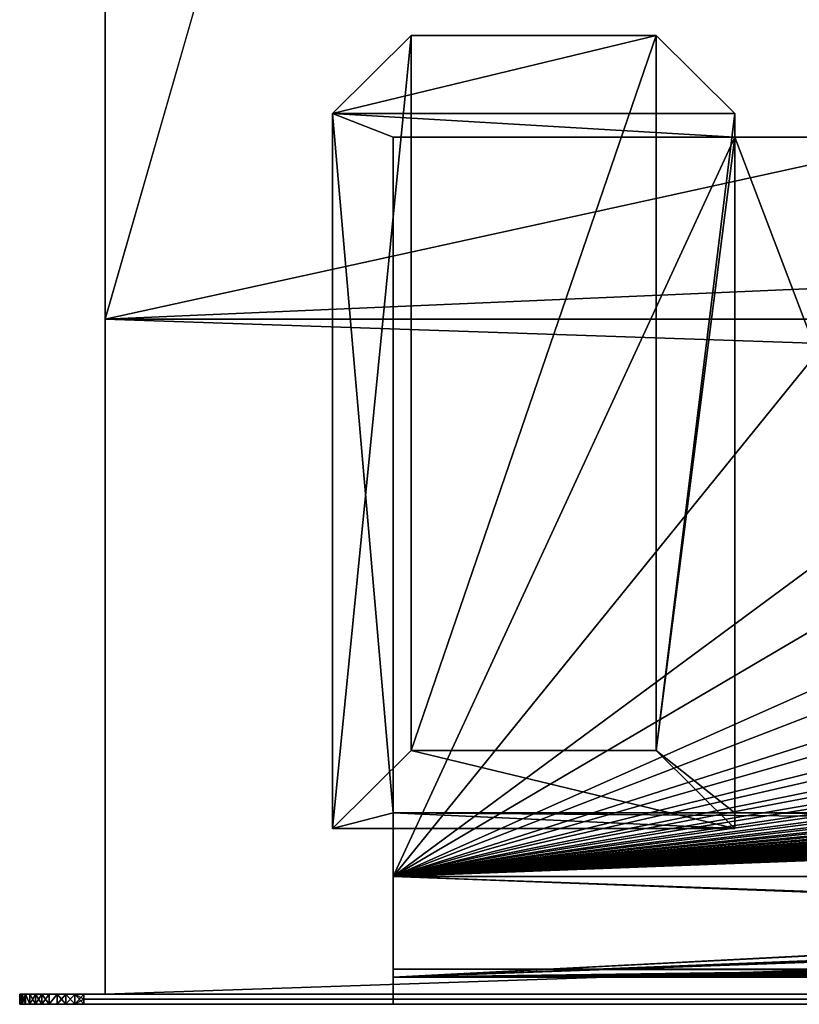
# Model space of a CAD drawing. Header units: inches. Extents: x -29.4 to 29.4, y 0 to 14.
# Tile 1 of 40: x -29.4 to -27.1, y 0 to 2.8. Entities that reach past the tile are written whole.
import ezdxf

# ---------------------------------------------------------------- set-up
doc = ezdxf.new("R2010")
doc.units = ezdxf.units.IN
doc.header["$LTSCALE"] = 65.185185
doc.header["$MEASUREMENT"] = 0
for name, color, linetype in [('10', 7, 'CONTINUOUS'), ('11', 7, 'CONTINUOUS'), ('12', 7, 'CONTINUOUS'), ('13', 7, 'CONTINUOUS'), ('141', 7, 'CONTINUOUS'), ('142', 7, 'CONTINUOUS'), ('17', 7, 'CONTINUOUS'), ('18', 7, 'CONTINUOUS'), ('19', 7, 'CONTINUOUS'), ('20', 7, 'CONTINUOUS'), ('21', 7, 'CONTINUOUS'), ('22', 7, 'CONTINUOUS'), ('23', 7, 'CONTINUOUS'), ('24', 7, 'CONTINUOUS'), ('25', 7, 'CONTINUOUS'), ('263', 7, 'CONTINUOUS'), ('264', 7, 'CONTINUOUS'), ('265', 7, 'CONTINUOUS'), ('266', 7, 'CONTINUOUS'), ('267', 7, 'CONTINUOUS'), ('268', 7, 'CONTINUOUS'), ('27', 7, 'CONTINUOUS'), ('4', 7, 'CONTINUOUS'), ('5', 7, 'CONTINUOUS'), ('6', 7, 'CONTINUOUS'), ('7', 7, 'CONTINUOUS'), ('8', 7, 'CONTINUOUS'), ('9', 7, 'CONTINUOUS')]:
    doc.layers.add(name, color=color, linetype=linetype)

msp = doc.modelspace()

# ---------------------------------------------------------------- linework, layer by layer
at = {"layer": '10', "color": 7, "linetype": 'Continuous'}
for points in [[(-29.226, 0, -0.5), (29.226, 0, -0.5), (-29.226, -0.015, -0.5), (-29.226, 0, -0.5)], [(29.226, 0, -0.5), (-29.226, -0.03, -0.5), (-29.226, -0.015, -0.5), (29.226, 0, -0.5)], [(-29.226, -0.03, -0.5), (29.226, 0, -0.5), (29.226, -0.015, -0.5), (-29.226, -0.03, -0.5)], [(29.226, -0.03, -0.5), (-29.226, -0.03, -0.5), (29.226, -0.015, -0.5), (29.226, -0.03, -0.5)]]:
    msp.add_3dface(points, dxfattribs=at)
at = {"layer": '11', "color": 7, "linetype": 'Continuous'}
for points in [[(29.1635, 1.97, -0.03), (29.1635, 0, -0.03), (-29.1635, 0, -0.03), (29.1635, 1.97, -0.03)], [(29.1635, 1.97, -0.03), (-29.1635, 0, -0.03), (-29.1635, 1.97, -0.03), (29.1635, 1.97, -0.03)]]:
    msp.add_3dface(points, dxfattribs=at)
at = {"layer": '12', "color": 7, "linetype": 'Continuous'}
for points in [[(29.1635, 1.97), (29.1635, 1.97, -0.03), (-29.1635, 1.97, -0.03), (29.1635, 1.97)], [(29.1635, 1.97), (-29.1635, 1.97, -0.03), (-29.1635, 1.97), (29.1635, 1.97)]]:
    msp.add_3dface(points, dxfattribs=at)
at = {"layer": '13', "color": 7, "linetype": 'Continuous'}
for points in [[(25.7058, 14), (29.1635, 4.5), (-29.1635, 1.97), (25.7058, 14)], [(-25.7058, 14), (25.7058, 14), (-29.1635, 1.97), (-25.7058, 14)], [(-25.7058, 14), (-29.1635, 1.97), (-29.1635, 4.5), (-25.7058, 14)], [(29.1635, 4.5), (29.1635, 1.97), (-29.1635, 1.97), (29.1635, 4.5)]]:
    msp.add_3dface(points, dxfattribs=at)
at = {"layer": '141', "color": 7, "linetype": 'Continuous'}
for points in [[(-29.4135, 0, -0.3125), (-29.4116, 0, -0.3392), (-29.4135, -0.015, -0.3125), (-29.4135, 0, -0.3125)], [(-29.4116, 0, -0.3392), (-29.4116, -0.03, -0.3392), (-29.4135, -0.03, -0.3125), (-29.4116, 0, -0.3392)], [(-29.4116, 0, -0.3392), (-29.4135, -0.03, -0.3125), (-29.4135, -0.015, -0.3125), (-29.4116, 0, -0.3392)], [(-29.4116, 0, -0.3392), (-29.4059, 0, -0.3653), (-29.4116, -0.03, -0.3392), (-29.4116, 0, -0.3392)], [(-29.4059, 0, -0.3653), (-29.4059, -0.03, -0.3653), (-29.4116, -0.03, -0.3392), (-29.4059, 0, -0.3653)], [(-29.4059, 0, -0.3653), (-29.3966, 0, -0.3904), (-29.4059, -0.03, -0.3653), (-29.4059, 0, -0.3653)], [(-29.3966, 0, -0.3904), (-29.3966, -0.03, -0.3904), (-29.4059, -0.03, -0.3653), (-29.3966, 0, -0.3904)], [(-29.3966, 0, -0.3904), (-29.3837, 0, -0.4139), (-29.3837, -0.03, -0.4139), (-29.3966, 0, -0.3904)], [(-29.3966, 0, -0.3904), (-29.3837, -0.03, -0.4139), (-29.3966, -0.03, -0.3904), (-29.3966, 0, -0.3904)], [(-29.3837, 0, -0.4139), (-29.3677, 0, -0.4353), (-29.3837, -0.03, -0.4139), (-29.3837, 0, -0.4139)], [(-29.3677, 0, -0.4353), (-29.3677, -0.03, -0.4353), (-29.3837, -0.03, -0.4139), (-29.3677, 0, -0.4353)], [(-29.3677, 0, -0.4353), (-29.3488, 0, -0.4542), (-29.3677, -0.03, -0.4353), (-29.3677, 0, -0.4353)], [(-29.3488, 0, -0.4542), (-29.3488, -0.03, -0.4542), (-29.3677, -0.03, -0.4353), (-29.3488, 0, -0.4542)], [(-29.3488, 0, -0.4542), (-29.3274, 0, -0.4702), (-29.3488, -0.03, -0.4542), (-29.3488, 0, -0.4542)], [(-29.3274, 0, -0.4702), (-29.3274, -0.03, -0.4702), (-29.3488, -0.03, -0.4542), (-29.3274, 0, -0.4702)], [(-29.3274, 0, -0.4702), (-29.3039, 0, -0.4831), (-29.3274, -0.03, -0.4702), (-29.3274, 0, -0.4702)], [(-29.3039, 0, -0.4831), (-29.3039, -0.03, -0.4831), (-29.3274, -0.03, -0.4702), (-29.3039, 0, -0.4831)], [(-29.3039, 0, -0.4831), (-29.2788, 0, -0.4924), (-29.3039, -0.03, -0.4831), (-29.3039, 0, -0.4831)], [(-29.2788, 0, -0.4924), (-29.2788, -0.03, -0.4924), (-29.3039, -0.03, -0.4831), (-29.2788, 0, -0.4924)], [(-29.2788, 0, -0.4924), (-29.2527, 0, -0.4981), (-29.2788, -0.03, -0.4924), (-29.2788, 0, -0.4924)], [(-29.2527, 0, -0.4981), (-29.2527, -0.03, -0.4981), (-29.2788, -0.03, -0.4924), (-29.2527, 0, -0.4981)], [(-29.2527, 0, -0.4981), (-29.226, 0, -0.5), (-29.2527, -0.03, -0.4981), (-29.2527, 0, -0.4981)], [(-29.2527, -0.03, -0.4981), (-29.226, 0, -0.5), (-29.226, -0.015, -0.5), (-29.2527, -0.03, -0.4981)], [(-29.226, -0.03, -0.5), (-29.2527, -0.03, -0.4981), (-29.226, -0.015, -0.5), (-29.226, -0.03, -0.5)]]:
    msp.add_3dface(points, dxfattribs=at)
at = {"layer": '142', "color": 7, "linetype": 'Continuous'}
for points in [[(-29.4116, 0, 22.8392), (-29.4135, 0, 22.8125), (-29.4116, -0.03, 22.8392), (-29.4116, 0, 22.8392)], [(-29.4116, -0.03, 22.8392), (-29.4135, 0, 22.8125), (-29.4135, -0.015, 22.8125), (-29.4116, -0.03, 22.8392)], [(-29.4059, 0, 22.8653), (-29.4116, 0, 22.8392), (-29.4059, -0.03, 22.8653), (-29.4059, 0, 22.8653)], [(-29.4116, 0, 22.8392), (-29.4116, -0.03, 22.8392), (-29.4059, -0.03, 22.8653), (-29.4116, 0, 22.8392)], [(-29.3966, 0, 22.8904), (-29.4059, 0, 22.8653), (-29.3966, -0.03, 22.8904), (-29.3966, 0, 22.8904)], [(-29.4059, 0, 22.8653), (-29.4059, -0.03, 22.8653), (-29.3966, -0.03, 22.8904), (-29.4059, 0, 22.8653)], [(-29.3837, 0, 22.9139), (-29.3966, 0, 22.8904), (-29.3837, -0.03, 22.9139), (-29.3837, 0, 22.9139)], [(-29.3966, 0, 22.8904), (-29.3966, -0.03, 22.8904), (-29.3837, -0.03, 22.9139), (-29.3966, 0, 22.8904)], [(-29.3677, 0, 22.9353), (-29.3837, 0, 22.9139), (-29.3677, -0.03, 22.9353), (-29.3677, 0, 22.9353)], [(-29.3837, 0, 22.9139), (-29.3837, -0.03, 22.9139), (-29.3677, -0.03, 22.9353), (-29.3837, 0, 22.9139)], [(-29.3488, 0, 22.9542), (-29.3677, 0, 22.9353), (-29.3488, -0.03, 22.9542), (-29.3488, 0, 22.9542)], [(-29.3677, 0, 22.9353), (-29.3677, -0.03, 22.9353), (-29.3488, -0.03, 22.9542), (-29.3677, 0, 22.9353)], [(-29.3274, 0, 22.9702), (-29.3488, 0, 22.9542), (-29.3274, -0.03, 22.9702), (-29.3274, 0, 22.9702)], [(-29.3488, 0, 22.9542), (-29.3488, -0.03, 22.9542), (-29.3274, -0.03, 22.9702), (-29.3488, 0, 22.9542)], [(-29.3039, 0, 22.9831), (-29.3274, 0, 22.9702), (-29.3274, -0.03, 22.9702), (-29.3039, 0, 22.9831)], [(-29.3039, 0, 22.9831), (-29.3274, -0.03, 22.9702), (-29.3039, -0.03, 22.9831), (-29.3039, 0, 22.9831)], [(-29.2788, 0, 22.9924), (-29.3039, 0, 22.9831), (-29.2788, -0.03, 22.9924), (-29.2788, 0, 22.9924)], [(-29.3039, 0, 22.9831), (-29.3039, -0.03, 22.9831), (-29.2788, -0.03, 22.9924), (-29.3039, 0, 22.9831)], [(-29.2527, 0, 22.9981), (-29.2788, 0, 22.9924), (-29.2527, -0.03, 22.9981), (-29.2527, 0, 22.9981)], [(-29.2788, 0, 22.9924), (-29.2788, -0.03, 22.9924), (-29.2527, -0.03, 22.9981), (-29.2788, 0, 22.9924)], [(-29.226, 0, 23), (-29.2527, 0, 22.9981), (-29.226, -0.015, 23), (-29.226, 0, 23)], [(-29.2527, 0, 22.9981), (-29.226, -0.03, 23), (-29.226, -0.015, 23), (-29.2527, 0, 22.9981)], [(-29.226, -0.03, 23), (-29.2527, 0, 22.9981), (-29.2527, -0.03, 22.9981), (-29.226, -0.03, 23)], [(-29.4135, -0.03, 22.8125), (-29.4116, -0.03, 22.8392), (-29.4135, -0.015, 22.8125), (-29.4135, -0.03, 22.8125)]]:
    msp.add_3dface(points, dxfattribs=at)
at = {"layer": '17', "color": 7, "linetype": 'Continuous'}
for points in [[(-28.3225, -0.03), (28.3225, -0.03), (-28.3225, 0.073), (-28.3225, -0.03)], [(28.3225, -0.03), (28.3225, 0.073), (-28.3225, 0.073), (28.3225, -0.03)]]:
    msp.add_3dface(points, dxfattribs=at)
at = {"layer": '18', "color": 7, "linetype": 'Continuous'}
for points in [[(28.3225, -0.03, 22.5), (-28.3225, -0.03, 22.5), (28.3225, 0.0495, 22.5), (28.3225, -0.03, 22.5)], [(28.3225, 0.0495, 22.5), (-28.3225, -0.03, 22.5), (-28.3225, 0.0495, 22.5), (28.3225, 0.0495, 22.5)]]:
    msp.add_3dface(points, dxfattribs=at)
at = {"layer": '19', "color": 7, "linetype": 'Continuous'}
for points in [[(28.3225, 0.3431, 16.8975), (-24.9405, 0.2219, 19.2095), (-28.3225, 0.3431, 16.8975), (28.3225, 0.3431, 16.8975)], [(-25.0377, 0.2198, 19.2497), (-28.3225, 0.0495, 22.5), (-28.3225, 0.3431, 16.8975), (-25.0377, 0.2198, 19.2497)], [(-25.0213, 0.2205, 19.2357), (-25.0377, 0.2198, 19.2497), (-28.3225, 0.3431, 16.8975), (-25.0213, 0.2205, 19.2357)], [(-25.0029, 0.2211, 19.2245), (-25.0213, 0.2205, 19.2357), (-28.3225, 0.3431, 16.8975), (-25.0029, 0.2211, 19.2245)], [(-24.983, 0.2216, 19.2162), (-25.0029, 0.2211, 19.2245), (-28.3225, 0.3431, 16.8975), (-24.983, 0.2216, 19.2162)], [(-24.962, 0.2218, 19.2112), (-24.983, 0.2216, 19.2162), (-28.3225, 0.3431, 16.8975), (-24.962, 0.2218, 19.2112)], [(-24.9405, 0.2219, 19.2095), (-24.962, 0.2218, 19.2112), (-28.3225, 0.3431, 16.8975), (-24.9405, 0.2219, 19.2095)], [(-25.0517, 0.219, 19.2661), (-28.3225, 0.0495, 22.5), (-25.0377, 0.2198, 19.2497), (-25.0517, 0.219, 19.2661)], [(-25.063, 0.218, 19.2845), (-28.3225, 0.0495, 22.5), (-25.0517, 0.219, 19.2661), (-25.063, 0.218, 19.2845)], [(-25.0713, 0.217, 19.3044), (-28.3225, 0.0495, 22.5), (-25.063, 0.218, 19.2845), (-25.0713, 0.217, 19.3044)], [(-25.0763, 0.2159, 19.3253), (-28.3225, 0.0495, 22.5), (-25.0713, 0.217, 19.3044), (-25.0763, 0.2159, 19.3253)], [(-25.078, 0.2147, 19.3468), (-28.3225, 0.0495, 22.5), (-25.0763, 0.2159, 19.3253), (-25.078, 0.2147, 19.3468)], [(-28.3225, 0.0495, 22.5), (-19.267, 0.1708, 20.1854), (-13.953, 0.2147, 19.3468), (-28.3225, 0.0495, 22.5)], [(-25.078, 0.1776, 20.0548), (-28.3225, 0.0495, 22.5), (-25.078, 0.2147, 19.3468), (-25.078, 0.1776, 20.0548)], [(-13.953, 0.1776, 20.0548), (-28.3225, 0.0495, 22.5), (-13.953, 0.2147, 19.3468), (-13.953, 0.1776, 20.0548)], [(-3.7773, 0.1775, 20.058), (-28.3225, 0.0495, 22.5), (-3.78, 0.1798, 20.0129), (-3.7773, 0.1775, 20.058)], [(-3.78, 0.1798, 20.0129), (-28.3225, 0.0495, 22.5), (-8.163, 0.1705, 20.1905), (-3.78, 0.1798, 20.0129)], [(-25.0763, 0.1765, 20.0763), (-28.3225, 0.0495, 22.5), (-25.078, 0.1776, 20.0548), (-25.0763, 0.1765, 20.0763)], [(-13.9513, 0.1765, 20.0763), (-28.3225, 0.0495, 22.5), (-13.953, 0.1776, 20.0548), (-13.9513, 0.1765, 20.0763)], [(-28.3225, 0.0495, 22.5), (13.8155, 0.1704, 20.1921), (19.172, 0.1776, 20.0548), (-28.3225, 0.0495, 22.5)], [(-28.3225, 0.0495, 22.5), (19.172, 0.1776, 20.0548), (19.1737, 0.1765, 20.0763), (-28.3225, 0.0495, 22.5)], [(-3.7691, 0.1751, 20.1025), (-28.3225, 0.0495, 22.5), (-3.7773, 0.1775, 20.058), (-3.7691, 0.1751, 20.1025)], [(-25.0713, 0.1754, 20.0973), (-28.3225, 0.0495, 22.5), (-25.0763, 0.1765, 20.0763), (-25.0713, 0.1754, 20.0973)], [(-13.9463, 0.1754, 20.0973), (-28.3225, 0.0495, 22.5), (-13.9513, 0.1765, 20.0763), (-13.9463, 0.1754, 20.0973)], [(19.1787, 0.1754, 20.0973), (-28.3225, 0.0495, 22.5), (19.1737, 0.1765, 20.0763), (19.1787, 0.1754, 20.0973)], [(-28.3225, 0.0495, 22.5), (3.4502, 0.1603, 20.3846), (8.0537, 0.1754, 20.0973), (-28.3225, 0.0495, 22.5)], [(-25.063, 0.1744, 20.1172), (-28.3225, 0.0495, 22.5), (-25.0713, 0.1754, 20.0973), (-25.063, 0.1744, 20.1172)], [(-13.938, 0.1744, 20.1172), (-28.3225, 0.0495, 22.5), (-13.9463, 0.1754, 20.0973), (-13.938, 0.1744, 20.1172)], [(8.062, 0.1744, 20.1172), (-28.3225, 0.0495, 22.5), (8.0537, 0.1754, 20.0973), (8.062, 0.1744, 20.1172)], [(19.187, 0.1744, 20.1172), (-28.3225, 0.0495, 22.5), (19.1787, 0.1754, 20.0973), (19.187, 0.1744, 20.1172)], [(-3.7556, 0.1729, 20.1457), (-28.3225, 0.0495, 22.5), (-3.7691, 0.1751, 20.1025), (-3.7556, 0.1729, 20.1457)], [(-25.0517, 0.1734, 20.1355), (-28.3225, 0.0495, 22.5), (-25.063, 0.1744, 20.1172), (-25.0517, 0.1734, 20.1355)], [(-13.9267, 0.1734, 20.1355), (-28.3225, 0.0495, 22.5), (-13.938, 0.1744, 20.1172), (-13.9267, 0.1734, 20.1355)], [(8.0733, 0.1734, 20.1355), (-28.3225, 0.0495, 22.5), (8.062, 0.1744, 20.1172), (8.0733, 0.1734, 20.1355)], [(19.1983, 0.1734, 20.1355), (-28.3225, 0.0495, 22.5), (19.187, 0.1744, 20.1172), (19.1983, 0.1734, 20.1355)], [(-25.0377, 0.1725, 20.1519), (-28.3225, 0.0495, 22.5), (-25.0517, 0.1734, 20.1355), (-25.0377, 0.1725, 20.1519)], [(-13.9127, 0.1725, 20.1519), (-28.3225, 0.0495, 22.5), (-13.9267, 0.1734, 20.1355), (-13.9127, 0.1725, 20.1519)], [(8.0873, 0.1725, 20.1519), (-28.3225, 0.0495, 22.5), (8.0733, 0.1734, 20.1355), (8.0873, 0.1725, 20.1519)], [(19.2123, 0.1725, 20.1519), (-28.3225, 0.0495, 22.5), (19.1983, 0.1734, 20.1355), (19.2123, 0.1725, 20.1519)], [(-3.737, 0.1707, 20.1869), (-28.3225, 0.0495, 22.5), (-3.7556, 0.1729, 20.1457), (-3.737, 0.1707, 20.1869)], [(-25.0213, 0.1718, 20.1659), (-28.3225, 0.0495, 22.5), (-25.0377, 0.1725, 20.1519), (-25.0213, 0.1718, 20.1659)], [(-13.8963, 0.1718, 20.1659), (-28.3225, 0.0495, 22.5), (-13.9127, 0.1725, 20.1519), (-13.8963, 0.1718, 20.1659)], [(8.1037, 0.1718, 20.1659), (-28.3225, 0.0495, 22.5), (8.0873, 0.1725, 20.1519), (8.1037, 0.1718, 20.1659)], [(19.2287, 0.1718, 20.1659), (-28.3225, 0.0495, 22.5), (19.2123, 0.1725, 20.1519), (19.2287, 0.1718, 20.1659)], [(-25.0029, 0.1712, 20.1772), (-28.3225, 0.0495, 22.5), (-25.0213, 0.1718, 20.1659), (-25.0029, 0.1712, 20.1772)], [(-13.8779, 0.1712, 20.1772), (-28.3225, 0.0495, 22.5), (-13.8963, 0.1718, 20.1659), (-13.8779, 0.1712, 20.1772)], [(8.1221, 0.1712, 20.1772), (-28.3225, 0.0495, 22.5), (8.1037, 0.1718, 20.1659), (8.1221, 0.1712, 20.1772)], [(19.2471, 0.1712, 20.1772), (-28.3225, 0.0495, 22.5), (19.2287, 0.1718, 20.1659), (19.2471, 0.1712, 20.1772)], [(-24.983, 0.1708, 20.1854), (-28.3225, 0.0495, 22.5), (-25.0029, 0.1712, 20.1772), (-24.983, 0.1708, 20.1854)], [(-13.858, 0.1708, 20.1854), (-28.3225, 0.0495, 22.5), (-13.8779, 0.1712, 20.1772), (-13.858, 0.1708, 20.1854)], [(8.142, 0.1708, 20.1854), (-28.3225, 0.0495, 22.5), (8.1221, 0.1712, 20.1772), (8.142, 0.1708, 20.1854)], [(19.267, 0.1708, 20.1854), (-28.3225, 0.0495, 22.5), (19.2471, 0.1712, 20.1772), (19.267, 0.1708, 20.1854)], [(-19.267, 0.1708, 20.1854), (-28.3225, 0.0495, 22.5), (-19.288, 0.1705, 20.1905), (-19.267, 0.1708, 20.1854)], [(-24.962, 0.1705, 20.1905), (-28.3225, 0.0495, 22.5), (-24.983, 0.1708, 20.1854), (-24.962, 0.1705, 20.1905)], [(-13.837, 0.1705, 20.1905), (-28.3225, 0.0495, 22.5), (-13.858, 0.1708, 20.1854), (-13.837, 0.1705, 20.1905)], [(8.163, 0.1705, 20.1905), (-28.3225, 0.0495, 22.5), (8.142, 0.1708, 20.1854), (8.163, 0.1705, 20.1905)], [(19.288, 0.1705, 20.1905), (-28.3225, 0.0495, 22.5), (19.267, 0.1708, 20.1854), (19.288, 0.1705, 20.1905)], [(-3.7136, 0.1687, 20.2256), (-28.3225, 0.0495, 22.5), (-3.737, 0.1707, 20.1869), (-3.7136, 0.1687, 20.2256)], [(-19.288, 0.1705, 20.1905), (-28.3225, 0.0495, 22.5), (-19.3095, 0.1704, 20.1921), (-19.288, 0.1705, 20.1905)], [(-24.9405, 0.1704, 20.1921), (-28.3225, 0.0495, 22.5), (-24.962, 0.1705, 20.1905), (-24.9405, 0.1704, 20.1921)], [(-8.163, 0.1705, 20.1905), (-28.3225, 0.0495, 22.5), (-8.1845, 0.1704, 20.1921), (-8.163, 0.1705, 20.1905)], [(-13.8155, 0.1704, 20.1921), (-28.3225, 0.0495, 22.5), (-13.837, 0.1705, 20.1905), (-13.8155, 0.1704, 20.1921)], [(8.1845, 0.1704, 20.1921), (-28.3225, 0.0495, 22.5), (8.163, 0.1705, 20.1905), (8.1845, 0.1704, 20.1921)], [(19.3095, 0.1704, 20.1921), (-28.3225, 0.0495, 22.5), (19.288, 0.1705, 20.1905), (19.3095, 0.1704, 20.1921)], [(28.3225, 0.0495, 22.5), (-28.3225, 0.0495, 22.5), (24.9405, 0.1704, 20.1921), (28.3225, 0.0495, 22.5)], [(-19.3095, 0.1704, 20.1921), (-28.3225, 0.0495, 22.5), (-24.9405, 0.1704, 20.1921), (-19.3095, 0.1704, 20.1921)], [(-8.1845, 0.1704, 20.1921), (-28.3225, 0.0495, 22.5), (-13.8155, 0.1704, 20.1921), (-8.1845, 0.1704, 20.1921)], [(13.8155, 0.1704, 20.1921), (-28.3225, 0.0495, 22.5), (8.1845, 0.1704, 20.1921), (13.8155, 0.1704, 20.1921)], [(24.9405, 0.1704, 20.1921), (-28.3225, 0.0495, 22.5), (19.3095, 0.1704, 20.1921), (24.9405, 0.1704, 20.1921)], [(-3.6857, 0.1668, 20.2612), (-28.3225, 0.0495, 22.5), (-3.7136, 0.1687, 20.2256), (-3.6857, 0.1668, 20.2612)], [(-3.6537, 0.1651, 20.2932), (-28.3225, 0.0495, 22.5), (-3.6857, 0.1668, 20.2612), (-3.6537, 0.1651, 20.2932)], [(-3.618, 0.1637, 20.3211), (-28.3225, 0.0495, 22.5), (-3.6537, 0.1651, 20.2932), (-3.618, 0.1637, 20.3211)], [(-3.5793, 0.1624, 20.3445), (-28.3225, 0.0495, 22.5), (-3.618, 0.1637, 20.3211), (-3.5793, 0.1624, 20.3445)], [(-3.538, 0.1615, 20.363), (-28.3225, 0.0495, 22.5), (-3.5793, 0.1624, 20.3445), (-3.538, 0.1615, 20.363)], [(-3.4947, 0.1608, 20.3765), (-28.3225, 0.0495, 22.5), (-3.538, 0.1615, 20.363), (-3.4947, 0.1608, 20.3765)], [(-3.4502, 0.1603, 20.3846), (-28.3225, 0.0495, 22.5), (-3.4947, 0.1608, 20.3765), (-3.4502, 0.1603, 20.3846)], [(-3.405, 0.1602, 20.3874), (-28.3225, 0.0495, 22.5), (-3.4502, 0.1603, 20.3846), (-3.405, 0.1602, 20.3874)], [(3.4502, 0.1603, 20.3846), (-28.3225, 0.0495, 22.5), (3.405, 0.1602, 20.3874), (3.4502, 0.1603, 20.3846)], [(-28.3225, 0.0495, 22.5), (-3.405, 0.1602, 20.3874), (3.405, 0.1602, 20.3874), (-28.3225, 0.0495, 22.5)]]:
    msp.add_3dface(points, dxfattribs=at)
at = {"layer": '20', "color": 7, "linetype": 'Continuous'}
for points in [[(28.3225, 2.5016, 15.0863), (28.3225, 0.3431, 16.8975), (-28.3225, 0.3431, 16.8975), (28.3225, 2.5016, 15.0863)], [(28.3225, 2.5016, 15.0863), (-28.3225, 0.3431, 16.8975), (27.325, 2.5016, 15.0863), (28.3225, 2.5016, 15.0863)], [(-0.375, 2.5016, 15.0863), (-28.3225, 0.3431, 16.8975), (-1.55, 2.5016, 15.0863), (-0.375, 2.5016, 15.0863)], [(-28.3225, 0.3431, 16.8975), (-0.375, 2.5016, 15.0863), (0.375, 2.5016, 15.0863), (-28.3225, 0.3431, 16.8975)], [(-1.55, 2.5016, 15.0863), (-28.3225, 0.3431, 16.8975), (-2.3, 2.5016, 15.0863), (-1.55, 2.5016, 15.0863)], [(-2.3, 2.5016, 15.0863), (-28.3225, 0.3431, 16.8975), (-3.475, 2.5016, 15.0863), (-2.3, 2.5016, 15.0863)], [(-3.475, 2.5016, 15.0863), (-28.3225, 0.3431, 16.8975), (-4.225, 2.5016, 15.0863), (-3.475, 2.5016, 15.0863)], [(-4.225, 2.5016, 15.0863), (-28.3225, 0.3431, 16.8975), (-5.4, 2.5016, 15.0863), (-4.225, 2.5016, 15.0863)], [(-5.4, 2.5016, 15.0863), (-28.3225, 0.3431, 16.8975), (-6.15, 2.5016, 15.0863), (-5.4, 2.5016, 15.0863)], [(-6.15, 2.5016, 15.0863), (-28.3225, 0.3431, 16.8975), (-7.325, 2.5016, 15.0863), (-6.15, 2.5016, 15.0863)], [(-7.325, 2.5016, 15.0863), (-28.3225, 0.3431, 16.8975), (-8.075, 2.5016, 15.0863), (-7.325, 2.5016, 15.0863)], [(-8.075, 2.5016, 15.0863), (-28.3225, 0.3431, 16.8975), (-9.25, 2.5016, 15.0863), (-8.075, 2.5016, 15.0863)], [(-9.25, 2.5016, 15.0863), (-28.3225, 0.3431, 16.8975), (-10, 2.5016, 15.0863), (-9.25, 2.5016, 15.0863)], [(-10, 2.5016, 15.0863), (-28.3225, 0.3431, 16.8975), (-11.175, 2.5016, 15.0863), (-10, 2.5016, 15.0863)], [(-11.175, 2.5016, 15.0863), (-28.3225, 0.3431, 16.8975), (-11.925, 2.5016, 15.0863), (-11.175, 2.5016, 15.0863)], [(-11.925, 2.5016, 15.0863), (-28.3225, 0.3431, 16.8975), (-13.1, 2.5016, 15.0863), (-11.925, 2.5016, 15.0863)], [(-13.1, 2.5016, 15.0863), (-28.3225, 0.3431, 16.8975), (-13.85, 2.5016, 15.0863), (-13.1, 2.5016, 15.0863)], [(-13.85, 2.5016, 15.0863), (-28.3225, 0.3431, 16.8975), (-15.025, 2.5016, 15.0863), (-13.85, 2.5016, 15.0863)], [(-15.025, 2.5016, 15.0863), (-28.3225, 0.3431, 16.8975), (-15.775, 2.5016, 15.0863), (-15.025, 2.5016, 15.0863)], [(-15.775, 2.5016, 15.0863), (-28.3225, 0.3431, 16.8975), (-16.95, 2.5016, 15.0863), (-15.775, 2.5016, 15.0863)], [(-16.95, 2.5016, 15.0863), (-28.3225, 0.3431, 16.8975), (-17.7, 2.5016, 15.0863), (-16.95, 2.5016, 15.0863)], [(-17.7, 2.5016, 15.0863), (-28.3225, 0.3431, 16.8975), (-18.875, 2.5016, 15.0863), (-17.7, 2.5016, 15.0863)], [(-18.875, 2.5016, 15.0863), (-28.3225, 0.3431, 16.8975), (-19.625, 2.5016, 15.0863), (-18.875, 2.5016, 15.0863)], [(-19.625, 2.5016, 15.0863), (-28.3225, 0.3431, 16.8975), (-20.8, 2.5016, 15.0863), (-19.625, 2.5016, 15.0863)], [(-20.8, 2.5016, 15.0863), (-28.3225, 0.3431, 16.8975), (-21.55, 2.5016, 15.0863), (-20.8, 2.5016, 15.0863)], [(-21.55, 2.5016, 15.0863), (-28.3225, 0.3431, 16.8975), (-22.725, 2.5016, 15.0863), (-21.55, 2.5016, 15.0863)], [(-22.725, 2.5016, 15.0863), (-28.3225, 0.3431, 16.8975), (-23.475, 2.5016, 15.0863), (-22.725, 2.5016, 15.0863)], [(-23.475, 2.5016, 15.0863), (-28.3225, 0.3431, 16.8975), (-24.65, 2.5016, 15.0863), (-23.475, 2.5016, 15.0863)], [(-24.65, 2.5016, 15.0863), (-28.3225, 0.3431, 16.8975), (-25.4, 2.5016, 15.0863), (-24.65, 2.5016, 15.0863)], [(-25.4, 2.5016, 15.0863), (-28.3225, 0.3431, 16.8975), (-26.575, 2.5016, 15.0863), (-25.4, 2.5016, 15.0863)], [(-26.575, 2.5016, 15.0863), (-28.3225, 0.3431, 16.8975), (-27.325, 2.5016, 15.0863), (-26.575, 2.5016, 15.0863)], [(-27.325, 2.5016, 15.0863), (-28.3225, 0.3431, 16.8975), (-28.3225, 2.5016, 15.0863), (-27.325, 2.5016, 15.0863)], [(27.325, 2.5016, 15.0863), (-28.3225, 0.3431, 16.8975), (26.575, 2.5016, 15.0863), (27.325, 2.5016, 15.0863)], [(26.575, 2.5016, 15.0863), (-28.3225, 0.3431, 16.8975), (25.4, 2.5016, 15.0863), (26.575, 2.5016, 15.0863)], [(25.4, 2.5016, 15.0863), (-28.3225, 0.3431, 16.8975), (24.65, 2.5016, 15.0863), (25.4, 2.5016, 15.0863)], [(24.65, 2.5016, 15.0863), (-28.3225, 0.3431, 16.8975), (23.475, 2.5016, 15.0863), (24.65, 2.5016, 15.0863)], [(23.475, 2.5016, 15.0863), (-28.3225, 0.3431, 16.8975), (22.725, 2.5016, 15.0863), (23.475, 2.5016, 15.0863)], [(22.725, 2.5016, 15.0863), (-28.3225, 0.3431, 16.8975), (21.55, 2.5016, 15.0863), (22.725, 2.5016, 15.0863)], [(21.55, 2.5016, 15.0863), (-28.3225, 0.3431, 16.8975), (20.8, 2.5016, 15.0863), (21.55, 2.5016, 15.0863)], [(20.8, 2.5016, 15.0863), (-28.3225, 0.3431, 16.8975), (19.625, 2.5016, 15.0863), (20.8, 2.5016, 15.0863)], [(19.625, 2.5016, 15.0863), (-28.3225, 0.3431, 16.8975), (18.875, 2.5016, 15.0863), (19.625, 2.5016, 15.0863)], [(18.875, 2.5016, 15.0863), (-28.3225, 0.3431, 16.8975), (17.7, 2.5016, 15.0863), (18.875, 2.5016, 15.0863)], [(17.7, 2.5016, 15.0863), (-28.3225, 0.3431, 16.8975), (16.95, 2.5016, 15.0863), (17.7, 2.5016, 15.0863)], [(16.95, 2.5016, 15.0863), (-28.3225, 0.3431, 16.8975), (15.775, 2.5016, 15.0863), (16.95, 2.5016, 15.0863)], [(15.775, 2.5016, 15.0863), (-28.3225, 0.3431, 16.8975), (15.025, 2.5016, 15.0863), (15.775, 2.5016, 15.0863)], [(15.025, 2.5016, 15.0863), (-28.3225, 0.3431, 16.8975), (13.85, 2.5016, 15.0863), (15.025, 2.5016, 15.0863)], [(13.85, 2.5016, 15.0863), (-28.3225, 0.3431, 16.8975), (13.1, 2.5016, 15.0863), (13.85, 2.5016, 15.0863)], [(13.1, 2.5016, 15.0863), (-28.3225, 0.3431, 16.8975), (11.925, 2.5016, 15.0863), (13.1, 2.5016, 15.0863)], [(11.925, 2.5016, 15.0863), (-28.3225, 0.3431, 16.8975), (11.175, 2.5016, 15.0863), (11.925, 2.5016, 15.0863)], [(11.175, 2.5016, 15.0863), (-28.3225, 0.3431, 16.8975), (10, 2.5016, 15.0863), (11.175, 2.5016, 15.0863)], [(10, 2.5016, 15.0863), (-28.3225, 0.3431, 16.8975), (9.25, 2.5016, 15.0863), (10, 2.5016, 15.0863)], [(9.25, 2.5016, 15.0863), (-28.3225, 0.3431, 16.8975), (8.075, 2.5016, 15.0863), (9.25, 2.5016, 15.0863)], [(8.075, 2.5016, 15.0863), (-28.3225, 0.3431, 16.8975), (7.325, 2.5016, 15.0863), (8.075, 2.5016, 15.0863)], [(7.325, 2.5016, 15.0863), (-28.3225, 0.3431, 16.8975), (6.15, 2.5016, 15.0863), (7.325, 2.5016, 15.0863)], [(6.15, 2.5016, 15.0863), (-28.3225, 0.3431, 16.8975), (5.4, 2.5016, 15.0863), (6.15, 2.5016, 15.0863)], [(5.4, 2.5016, 15.0863), (-28.3225, 0.3431, 16.8975), (4.225, 2.5016, 15.0863), (5.4, 2.5016, 15.0863)], [(4.225, 2.5016, 15.0863), (-28.3225, 0.3431, 16.8975), (3.475, 2.5016, 15.0863), (4.225, 2.5016, 15.0863)], [(3.475, 2.5016, 15.0863), (-28.3225, 0.3431, 16.8975), (2.3, 2.5016, 15.0863), (3.475, 2.5016, 15.0863)], [(2.3, 2.5016, 15.0863), (-28.3225, 0.3431, 16.8975), (1.55, 2.5016, 15.0863), (2.3, 2.5016, 15.0863)], [(1.55, 2.5016, 15.0863), (-28.3225, 0.3431, 16.8975), (0.375, 2.5016, 15.0863), (1.55, 2.5016, 15.0863)]]:
    msp.add_3dface(points, dxfattribs=at)
at = {"layer": '21', "color": 7, "linetype": 'Continuous'}
for points in [[(-26.575, 2.5016, 15.0863), (-27.325, 2.5016, 15.0863), (-26.575, 0.5294, 1.053), (-26.575, 2.5016, 15.0863)], [(-26.575, 0.5294, 1.053), (-27.325, 2.5016, 15.0863), (-27.325, 0.5294, 1.053), (-26.575, 0.5294, 1.053)]]:
    msp.add_3dface(points, dxfattribs=at)
at = {"layer": '22', "color": 7, "linetype": 'Continuous'}
for points in [[(28.3225, 0.073, 1.053), (-27.325, 0.5294, 1.053), (-28.3225, 0.5294, 1.053), (28.3225, 0.073, 1.053)], [(-28.3225, 0.073, 1.053), (28.3225, 0.073, 1.053), (-28.3225, 0.5294, 1.053), (-28.3225, 0.073, 1.053)], [(28.3225, 0.073, 1.053), (-26.575, 0.5294, 1.053), (-27.325, 0.5294, 1.053), (28.3225, 0.073, 1.053)]]:
    msp.add_3dface(points, dxfattribs=at)
at = {"layer": '23', "color": 7, "linetype": 'Continuous'}
for points in [[(-28.3225, 0.073), (28.3225, 0.073), (-0.4344, 0.073, 0.315), (-28.3225, 0.073)], [(28.3225, 0.073, 1.053), (-28.3225, 0.073, 1.053), (0.503, 0.073, 0.757), (28.3225, 0.073, 1.053)], [(-28.3225, 0.073, 1.053), (-28.3225, 0.073), (-0.4344, 0.073, 0.315), (-28.3225, 0.073, 1.053)], [(-0.6, 0.073, 0.482), (-28.3225, 0.073, 1.053), (-0.598, 0.073, 0.456), (-0.6, 0.073, 0.482)], [(-28.3225, 0.073, 1.053), (-0.6, 0.073, 0.482), (-0.6, 0.073, 0.757), (-28.3225, 0.073, 1.053)], [(-0.598, 0.073, 0.456), (-28.3225, 0.073, 1.053), (-0.5919, 0.073, 0.4307), (-0.598, 0.073, 0.456)], [(-0.5919, 0.073, 0.4307), (-28.3225, 0.073, 1.053), (-0.582, 0.073, 0.4066), (-0.5919, 0.073, 0.4307)], [(-0.582, 0.073, 0.4066), (-28.3225, 0.073, 1.053), (-0.5684, 0.073, 0.3843), (-0.582, 0.073, 0.4066)], [(-0.5684, 0.073, 0.3843), (-28.3225, 0.073, 1.053), (-0.5516, 0.073, 0.3644), (-0.5684, 0.073, 0.3843)], [(-0.5516, 0.073, 0.3644), (-28.3225, 0.073, 1.053), (-0.5318, 0.073, 0.3474), (-0.5516, 0.073, 0.3644)], [(-0.5318, 0.073, 0.3474), (-28.3225, 0.073, 1.053), (-0.5097, 0.073, 0.3337), (-0.5318, 0.073, 0.3474)], [(-0.5097, 0.073, 0.3337), (-28.3225, 0.073, 1.053), (-0.4857, 0.073, 0.3235), (-0.5097, 0.073, 0.3337)], [(-0.4857, 0.073, 0.3235), (-28.3225, 0.073, 1.053), (-0.4604, 0.073, 0.3173), (-0.4857, 0.073, 0.3235)], [(-0.4604, 0.073, 0.3173), (-28.3225, 0.073, 1.053), (-0.4344, 0.073, 0.315), (-0.4604, 0.073, 0.3173)], [(0.503, 0.073, 0.757), (-28.3225, 0.073, 1.053), (0.437, 0.073, 0.757), (0.503, 0.073, 0.757)], [(0.437, 0.073, 0.757), (-28.3225, 0.073, 1.053), (-0.534, 0.073, 0.757), (0.437, 0.073, 0.757)], [(-0.534, 0.073, 0.757), (-28.3225, 0.073, 1.053), (-0.6, 0.073, 0.757), (-0.534, 0.073, 0.757)]]:
    msp.add_3dface(points, dxfattribs=at)
at = {"layer": '24', "color": 7, "linetype": 'Continuous'}
for points in [[(-29.1635, 1.97, 22.5), (-29.1635, 4.5, 22.5), (-29.1635, 4.5), (-29.1635, 1.97, 22.5)], [(-29.1635, 0, 22.53), (-29.1635, 1.97, 22.5), (-29.1635, 4.5), (-29.1635, 0, 22.53)], [(-29.1635, 1.97), (-29.1635, 0, 22.53), (-29.1635, 4.5), (-29.1635, 1.97)], [(-29.1635, 1.97, 22.53), (-29.1635, 1.97, 22.5), (-29.1635, 0, 22.53), (-29.1635, 1.97, 22.53)], [(-29.1635, 0, -0.03), (-29.1635, 0, 22.53), (-29.1635, 1.97, -0.03), (-29.1635, 0, -0.03)], [(-29.1635, 1.97, -0.03), (-29.1635, 0, 22.53), (-29.1635, 1.97), (-29.1635, 1.97, -0.03)]]:
    msp.add_3dface(points, dxfattribs=at)
at = {"layer": '25', "color": 7, "linetype": 'Continuous'}
for points in [[(-29.4135, 0, 22.8125), (-29.4135, 0, -0.3125), (-29.4135, -0.015, 22.8125), (-29.4135, 0, 22.8125)], [(-29.4135, -0.03, 22.8125), (-29.4135, 0, -0.3125), (-29.4135, -0.015, -0.3125), (-29.4135, -0.03, 22.8125)], [(-29.4135, 0, -0.3125), (-29.4135, -0.03, 22.8125), (-29.4135, -0.015, 22.8125), (-29.4135, 0, -0.3125)], [(-29.4135, -0.03, -0.3125), (-29.4135, -0.03, 22.8125), (-29.4135, -0.015, -0.3125), (-29.4135, -0.03, -0.3125)]]:
    msp.add_3dface(points, dxfattribs=at)
at = {"layer": '263', "color": 7, "linetype": 'Continuous'}
for points in [[(-28.5, 0.4836, 0.7274), (-27.325, 0.4836, 0.7274), (-28.2702, 0.7112, 0.6954), (-28.5, 0.4836, 0.7274)], [(-28.2702, 0.7112, 0.6954), (-27.325, 0.4836, 0.7274), (-27.5548, 0.7112, 0.6954), (-28.2702, 0.7112, 0.6954)]]:
    msp.add_3dface(points, dxfattribs=at)
at = {"layer": '264', "color": 7, "linetype": 'Continuous'}
for points in [[(-27.5548, 2.7988, 15.5494), (-27.325, 2.5712, 15.5814), (-28.5, 2.5712, 15.5814), (-27.5548, 2.7988, 15.5494)], [(-28.2702, 2.7988, 15.5494), (-27.5548, 2.7988, 15.5494), (-28.5, 2.5712, 15.5814), (-28.2702, 2.7988, 15.5494)]]:
    msp.add_3dface(points, dxfattribs=at)
at = {"layer": '265', "color": 7, "linetype": 'Continuous'}
for points in [[(-27.325, 2.5016, 15.0863), (-28.3225, 2.5016, 15.0863), (-28.5, 2.5712, 15.5814), (-27.325, 2.5016, 15.0863)], [(-27.325, 2.5712, 15.5814), (-27.325, 2.5016, 15.0863), (-28.5, 2.5712, 15.5814), (-27.325, 2.5712, 15.5814)], [(-28.3225, 2.5016, 15.0863), (-28.3225, 0.5294, 1.053), (-28.5, 2.5712, 15.5814), (-28.3225, 2.5016, 15.0863)], [(-28.3225, 0.5294, 1.053), (-28.5, 0.4836, 0.7274), (-28.5, 2.5712, 15.5814), (-28.3225, 0.5294, 1.053)], [(-28.3225, 0.5294, 1.053), (-27.325, 0.4836, 0.7274), (-28.5, 0.4836, 0.7274), (-28.3225, 0.5294, 1.053)], [(-28.3225, 0.5294, 1.053), (-27.325, 0.5294, 1.053), (-27.325, 0.4836, 0.7274), (-28.3225, 0.5294, 1.053)]]:
    msp.add_3dface(points, dxfattribs=at)
at = {"layer": '266', "color": 7, "linetype": 'Continuous'}
for points in [[(-28.5, 0.4836, 0.7274), (-28.2702, 0.7112, 0.6954), (-28.2702, 2.7988, 15.5494), (-28.5, 0.4836, 0.7274)], [(-28.5, 0.4836, 0.7274), (-28.2702, 2.7988, 15.5494), (-28.5, 2.5712, 15.5814), (-28.5, 0.4836, 0.7274)]]:
    msp.add_3dface(points, dxfattribs=at)
at = {"layer": '267', "color": 7, "linetype": 'Continuous'}
for points in [[(-28.2702, 0.7112, 0.6954), (-27.5548, 0.7112, 0.6954), (-27.5548, 2.7988, 15.5494), (-28.2702, 0.7112, 0.6954)], [(-28.2702, 0.7112, 0.6954), (-27.5548, 2.7988, 15.5494), (-28.2702, 2.7988, 15.5494), (-28.2702, 0.7112, 0.6954)]]:
    msp.add_3dface(points, dxfattribs=at)
at = {"layer": '268', "color": 7, "linetype": 'Continuous'}
for points in [[(-27.5548, 0.7112, 0.6954), (-27.325, 2.5712, 15.5814), (-27.5548, 2.7988, 15.5494), (-27.5548, 0.7112, 0.6954)], [(-27.5548, 0.7112, 0.6954), (-27.325, 2.5016, 15.0863), (-27.325, 2.5712, 15.5814), (-27.5548, 0.7112, 0.6954)], [(-27.325, 0.5294, 1.053), (-27.325, 2.5016, 15.0863), (-27.5548, 0.7112, 0.6954), (-27.325, 0.5294, 1.053)], [(-27.325, 0.4836, 0.7274), (-27.325, 0.5294, 1.053), (-27.5548, 0.7112, 0.6954), (-27.325, 0.4836, 0.7274)]]:
    msp.add_3dface(points, dxfattribs=at)
at = {"layer": '27', "color": 7, "linetype": 'Continuous'}
for points in [[(-28.3225, 2.5016, 15.0863), (-28.3225, 0.3431, 16.8975), (-28.3225, 0.073, 1.053), (-28.3225, 2.5016, 15.0863)], [(-28.3225, 2.5016, 15.0863), (-28.3225, 0.073, 1.053), (-28.3225, 0.5294, 1.053), (-28.3225, 2.5016, 15.0863)], [(-28.3225, 0.0495, 22.5), (-28.3225, -0.03), (-28.3225, 0.3431, 16.8975), (-28.3225, 0.0495, 22.5)], [(-28.3225, 0.3431, 16.8975), (-28.3225, -0.03), (-28.3225, 0.073, 1.053), (-28.3225, 0.3431, 16.8975)], [(-28.3225, -0.03), (-28.3225, 0.073), (-28.3225, 0.073, 1.053), (-28.3225, -0.03)], [(-28.3225, -0.03, 22.5), (-28.3225, -0.03), (-28.3225, 0.0495, 22.5), (-28.3225, -0.03, 22.5)]]:
    msp.add_3dface(points, dxfattribs=at)
at = {"layer": '4', "color": 7, "linetype": 'Continuous'}
for points in [[(29.1635, 1.97, 22.5), (29.1635, 4.5, 22.5), (-29.1635, 4.5, 22.5), (29.1635, 1.97, 22.5)], [(29.1635, 1.97, 22.5), (-29.1635, 4.5, 22.5), (-29.1635, 1.97, 22.5), (29.1635, 1.97, 22.5)]]:
    msp.add_3dface(points, dxfattribs=at)
at = {"layer": '5', "color": 7, "linetype": 'Continuous'}
for points in [[(29.1635, 1.97, 22.53), (29.1635, 1.97, 22.5), (-29.1635, 1.97, 22.5), (29.1635, 1.97, 22.53)], [(29.1635, 1.97, 22.53), (-29.1635, 1.97, 22.5), (-29.1635, 1.97, 22.53), (29.1635, 1.97, 22.53)]]:
    msp.add_3dface(points, dxfattribs=at)
at = {"layer": '6', "color": 7, "linetype": 'Continuous'}
for points in [[(29.1635, 0, 22.53), (29.1635, 1.97, 22.53), (-29.1635, 1.97, 22.53), (29.1635, 0, 22.53)], [(29.1635, 0, 22.53), (-29.1635, 1.97, 22.53), (-29.1635, 0, 22.53), (29.1635, 0, 22.53)]]:
    msp.add_3dface(points, dxfattribs=at)
at = {"layer": '7', "color": 7, "linetype": 'Continuous'}
for points in [[(-29.4135, 0, 22.8125), (-29.4116, 0, 22.8392), (-29.4135, 0, -0.3125), (-29.4135, 0, 22.8125)], [(-29.4135, 0, -0.3125), (-29.4116, 0, 22.8392), (-29.4116, 0, -0.3392), (-29.4135, 0, -0.3125)], [(-29.4116, 0, 22.8392), (-29.4059, 0, 22.8653), (-29.4116, 0, -0.3392), (-29.4116, 0, 22.8392)], [(-29.4116, 0, -0.3392), (-29.4059, 0, 22.8653), (-29.4059, 0, -0.3653), (-29.4116, 0, -0.3392)], [(-29.4059, 0, 22.8653), (-29.3966, 0, 22.8904), (-29.4059, 0, -0.3653), (-29.4059, 0, 22.8653)], [(-29.4059, 0, -0.3653), (-29.3966, 0, 22.8904), (-29.3966, 0, -0.3904), (-29.4059, 0, -0.3653)], [(-29.3966, 0, 22.8904), (-29.3837, 0, 22.9139), (-29.3966, 0, -0.3904), (-29.3966, 0, 22.8904)], [(-29.3966, 0, -0.3904), (-29.3837, 0, 22.9139), (-29.3837, 0, -0.4139), (-29.3966, 0, -0.3904)], [(-29.3837, 0, 22.9139), (-29.3677, 0, 22.9353), (-29.3837, 0, -0.4139), (-29.3837, 0, 22.9139)], [(-29.3837, 0, -0.4139), (-29.3677, 0, 22.9353), (-29.3677, 0, -0.4353), (-29.3837, 0, -0.4139)], [(-29.3677, 0, 22.9353), (-29.3488, 0, 22.9542), (-29.3677, 0, -0.4353), (-29.3677, 0, 22.9353)], [(-29.3677, 0, -0.4353), (-29.3488, 0, 22.9542), (-29.3488, 0, -0.4542), (-29.3677, 0, -0.4353)], [(-29.3488, 0, 22.9542), (-29.3274, 0, 22.9702), (-29.3488, 0, -0.4542), (-29.3488, 0, 22.9542)], [(-29.3488, 0, -0.4542), (-29.3274, 0, 22.9702), (-29.3274, 0, -0.4702), (-29.3488, 0, -0.4542)], [(-29.3274, 0, 22.9702), (-29.3039, 0, 22.9831), (-29.3274, 0, -0.4702), (-29.3274, 0, 22.9702)], [(-29.3274, 0, -0.4702), (-29.3039, 0, 22.9831), (-29.3039, 0, -0.4831), (-29.3274, 0, -0.4702)], [(-29.3039, 0, 22.9831), (-29.2788, 0, 22.9924), (-29.3039, 0, -0.4831), (-29.3039, 0, 22.9831)], [(-29.3039, 0, -0.4831), (-29.2788, 0, 22.9924), (-29.2788, 0, -0.4924), (-29.3039, 0, -0.4831)], [(-29.2788, 0, 22.9924), (-29.2527, 0, 22.9981), (-29.2788, 0, -0.4924), (-29.2788, 0, 22.9924)], [(-29.2788, 0, -0.4924), (-29.2527, 0, 22.9981), (-29.2527, 0, -0.4981), (-29.2788, 0, -0.4924)], [(-29.2527, 0, 22.9981), (-29.226, 0, 23), (-29.2527, 0, -0.4981), (-29.2527, 0, 22.9981)], [(-29.2527, 0, -0.4981), (-29.226, 0, 23), (-29.226, 0, -0.5), (-29.2527, 0, -0.4981)], [(-29.1635, 0, -0.03), (29.1635, 0, -0.03), (-29.226, 0, -0.5), (-29.1635, 0, -0.03)], [(-29.226, 0, -0.5), (29.1635, 0, -0.03), (29.226, 0, -0.5), (-29.226, 0, -0.5)], [(-29.1635, 0, 22.53), (-29.1635, 0, -0.03), (-29.226, 0, -0.5), (-29.1635, 0, 22.53)], [(-29.226, 0, 23), (-29.1635, 0, 22.53), (-29.226, 0, -0.5), (-29.226, 0, 23)], [(-29.1635, 0, 22.53), (-29.226, 0, 23), (29.226, 0, 23), (-29.1635, 0, 22.53)], [(29.1635, 0, 22.53), (-29.1635, 0, 22.53), (29.226, 0, 23), (29.1635, 0, 22.53)]]:
    msp.add_3dface(points, dxfattribs=at)
at = {"layer": '8', "color": 7, "linetype": 'Continuous'}
for points in [[(29.226, 0, 23), (-29.226, 0, 23), (29.226, -0.015, 23), (29.226, 0, 23)], [(-29.226, 0, 23), (-29.226, -0.015, 23), (29.226, -0.03, 23), (-29.226, 0, 23)], [(29.226, -0.015, 23), (-29.226, 0, 23), (29.226, -0.03, 23), (29.226, -0.015, 23)], [(-29.226, -0.015, 23), (-29.226, -0.03, 23), (29.226, -0.03, 23), (-29.226, -0.015, 23)]]:
    msp.add_3dface(points, dxfattribs=at)
at = {"layer": '9', "color": 7, "linetype": 'Continuous'}
for points in [[(-29.4135, -0.03, -0.3125), (-29.4116, -0.03, -0.3392), (-29.4135, -0.03, 22.8125), (-29.4135, -0.03, -0.3125)], [(-29.4135, -0.03, 22.8125), (-29.4116, -0.03, -0.3392), (-29.4116, -0.03, 22.8392), (-29.4135, -0.03, 22.8125)], [(-29.4116, -0.03, -0.3392), (-29.4059, -0.03, -0.3653), (-29.4116, -0.03, 22.8392), (-29.4116, -0.03, -0.3392)], [(-29.4116, -0.03, 22.8392), (-29.4059, -0.03, -0.3653), (-29.4059, -0.03, 22.8653), (-29.4116, -0.03, 22.8392)], [(-29.4059, -0.03, -0.3653), (-29.3966, -0.03, -0.3904), (-29.4059, -0.03, 22.8653), (-29.4059, -0.03, -0.3653)], [(-29.4059, -0.03, 22.8653), (-29.3966, -0.03, -0.3904), (-29.3966, -0.03, 22.8904), (-29.4059, -0.03, 22.8653)], [(-29.3966, -0.03, -0.3904), (-29.3837, -0.03, -0.4139), (-29.3966, -0.03, 22.8904), (-29.3966, -0.03, -0.3904)], [(-29.3966, -0.03, 22.8904), (-29.3837, -0.03, -0.4139), (-29.3837, -0.03, 22.9139), (-29.3966, -0.03, 22.8904)], [(-29.3837, -0.03, -0.4139), (-29.3677, -0.03, -0.4353), (-29.3837, -0.03, 22.9139), (-29.3837, -0.03, -0.4139)], [(-29.3837, -0.03, 22.9139), (-29.3677, -0.03, -0.4353), (-29.3677, -0.03, 22.9353), (-29.3837, -0.03, 22.9139)], [(-29.3677, -0.03, -0.4353), (-29.3488, -0.03, -0.4542), (-29.3677, -0.03, 22.9353), (-29.3677, -0.03, -0.4353)], [(-29.3677, -0.03, 22.9353), (-29.3488, -0.03, -0.4542), (-29.3488, -0.03, 22.9542), (-29.3677, -0.03, 22.9353)], [(-29.3488, -0.03, -0.4542), (-29.3274, -0.03, -0.4702), (-29.3488, -0.03, 22.9542), (-29.3488, -0.03, -0.4542)], [(-29.3488, -0.03, 22.9542), (-29.3274, -0.03, -0.4702), (-29.3274, -0.03, 22.9702), (-29.3488, -0.03, 22.9542)], [(-29.3274, -0.03, -0.4702), (-29.3039, -0.03, -0.4831), (-29.3274, -0.03, 22.9702), (-29.3274, -0.03, -0.4702)], [(-29.3274, -0.03, 22.9702), (-29.3039, -0.03, -0.4831), (-29.3039, -0.03, 22.9831), (-29.3274, -0.03, 22.9702)], [(-29.3039, -0.03, -0.4831), (-29.2788, -0.03, -0.4924), (-29.3039, -0.03, 22.9831), (-29.3039, -0.03, -0.4831)], [(-29.3039, -0.03, 22.9831), (-29.2788, -0.03, -0.4924), (-29.2788, -0.03, 22.9924), (-29.3039, -0.03, 22.9831)], [(-29.2788, -0.03, -0.4924), (-29.2527, -0.03, -0.4981), (-29.2788, -0.03, 22.9924), (-29.2788, -0.03, -0.4924)], [(-29.2788, -0.03, 22.9924), (-29.2527, -0.03, -0.4981), (-29.2527, -0.03, 22.9981), (-29.2788, -0.03, 22.9924)], [(-29.226, -0.03, -0.5), (-29.226, -0.03, 23), (-29.2527, -0.03, 22.9981), (-29.226, -0.03, -0.5)], [(-29.2527, -0.03, -0.4981), (-29.226, -0.03, -0.5), (-29.2527, -0.03, 22.9981), (-29.2527, -0.03, -0.4981)], [(29.226, -0.03, 23), (-29.226, -0.03, 23), (28.3225, -0.03, 22.5), (29.226, -0.03, 23)], [(-29.226, -0.03, 23), (-29.226, -0.03, -0.5), (-28.3225, -0.03), (-29.226, -0.03, 23)], [(-28.3225, -0.03, 22.5), (-29.226, -0.03, 23), (-28.3225, -0.03), (-28.3225, -0.03, 22.5)], [(-29.226, -0.03, 23), (-28.3225, -0.03, 22.5), (28.3225, -0.03, 22.5), (-29.226, -0.03, 23)], [(-29.226, -0.03, -0.5), (29.226, -0.03, -0.5), (-28.3225, -0.03), (-29.226, -0.03, -0.5)], [(-28.3225, -0.03), (29.226, -0.03, -0.5), (28.3225, -0.03), (-28.3225, -0.03)]]:
    msp.add_3dface(points, dxfattribs=at)

doc.saveas('drawing.dxf')
